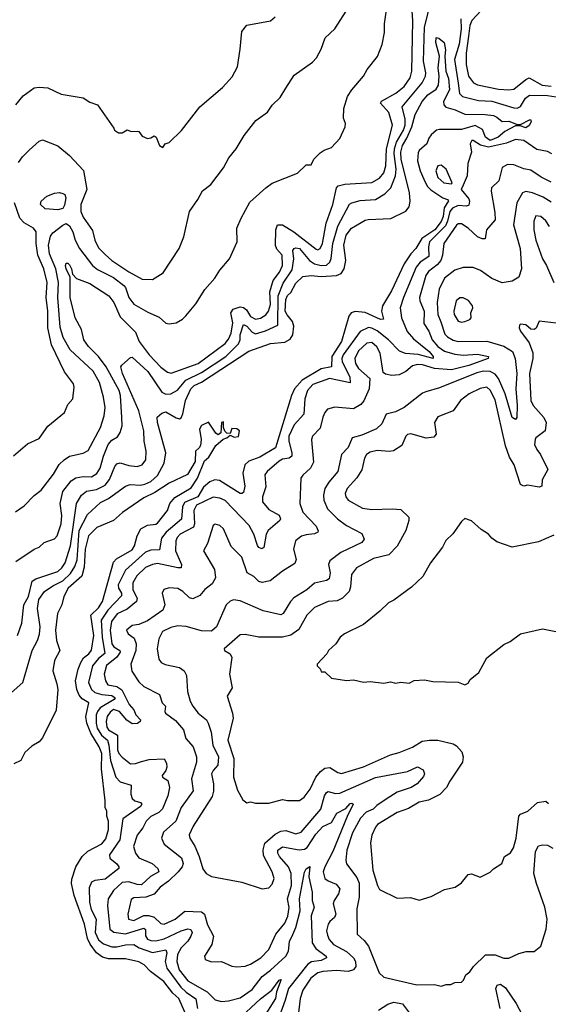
# Model space of a CAD drawing. Extents: x 1678759 to 1859541, y 384609 to 522867.
# Tile 45 of 256: x 1749109 to 1752239, y 411211 to 417040. Entities that reach past the tile are written whole.
import ezdxf

# ---------------------------------------------------------------- set-up
doc = ezdxf.new("R2010")
doc.units = 0

msp = doc.modelspace()

# ---------------------------------------------------------------- linework, layer by layer
at = {"layer": '0CON20XD'}
for points in [[(1749101.8, 416195), (1749125, 416228.5), (1749165, 416267.1), (1749225, 416320), (1749245, 416328.6), (1749335, 416293.8), (1749405, 416235.3), (1749486.4, 416146.4), (1749505.9, 416035), (1749471.9, 415945), (1749472, 415905), (1749485, 415870), (1749541.2, 415791.2), (1749553.8, 415735), (1749575, 415689.4), (1749615, 415649.1), (1749655, 415614.6), (1749755, 415547.3), (1749835, 415504.2), (1749895, 415501.4), (1749957.8, 415542.2), (1750054, 415685), (1750080.8, 415755), (1750114.4, 415905), (1750164.3, 415975), (1750192.3, 416027.7), (1750240.8, 416065), (1750315, 416162), (1750347.4, 416222.6), (1750390.8, 416275), (1750439.2, 416355), (1750506.6, 416443.4), (1750576.6, 416493.4), (1750605, 416534), (1750651.5, 416578.5), (1750685.5, 416634.5), (1750735, 416712), (1750842.4, 416787.6), (1750865.7, 416815), (1750894.3, 416865), (1750918.3, 416931.7), (1750975, 416986.2), (1751127.8, 417225)], [(1749085, 414126.7), (1749135, 414161.9), (1749195, 414223.1), (1749236.9, 414255), (1749310.3, 414349.7), (1749343.8, 414406.2), (1749372.1, 414435), (1749405, 414455.9), (1749486, 414474), (1749515, 414489.5), (1749587, 414625), (1749610, 414695), (1749614.7, 414745), (1749606.1, 414805), (1749581.3, 414891.3), (1749545, 414958.8), (1749408.9, 415085), (1749367.5, 415157.5), (1749349, 415219), (1749335.2, 415395.2), (1749338.4, 415485), (1749323.7, 415565), (1749285, 415654.4), (1749279.5, 415705), (1749292, 415758), (1749305, 415778.6), (1749365, 415824.4), (1749385, 415832.9), (1749405, 415819.2), (1749424.5, 415785), (1749437.4, 415735), (1749462.7, 415685), (1749541.1, 415585), (1749570.4, 415560.4), (1749664.5, 415514.5), (1749725, 415466.6), (1749735, 415453.6), (1749755.8, 415395), (1749785.2, 415355.2), (1749867.9, 415307.9), (1749935, 415278.6), (1749975, 415243.8), (1749995, 415238.8), (1750035, 415246.2), (1750072.5, 415267.5), (1750093, 415287), (1750152.3, 415357.7), (1750205, 415443.3), (1750265, 415510), (1750295, 415556.7), (1750351.2, 415625), (1750396.2, 415725), (1750395.8, 415805), (1750420, 415865), (1750471.2, 415958.8), (1750565.7, 416044.3), (1750605, 416071.2), (1750755, 416131.2), (1750805, 416180), (1750835, 416180), (1750850, 416215), (1750888.3, 416251.7), (1750912.3, 416267.7), (1750955, 416283.3), (1751005, 416337.5), (1751036.2, 416405), (1751037.5, 416425), (1751026.1, 416456.1), (1751029.2, 416515), (1751050, 416585), (1751075.5, 416624.5), (1751145, 416706.2), (1751167.5, 416745), (1751227.6, 416822.4), (1751255, 416892.5), (1751269.5, 416965), (1751269.5, 417015), (1751289.2, 417155)], [(1749087.1, 413832.9), (1749195, 413904.4), (1749225, 413917.5), (1749255, 413945.7), (1749315, 413966), (1749332, 413985), (1749354.6, 414055.4), (1749358.4, 414105), (1749348.9, 414175), (1749365, 414247.5), (1749415, 414310.4), (1749441.7, 414328.3), (1749485, 414335.3), (1749535, 414333.1), (1749566.9, 414353.1), (1749585.6, 414385), (1749604.9, 414455.1), (1749632.6, 414525), (1749655, 414550.7), (1749688.8, 414571.2), (1749705, 414595.8), (1749716.6, 414635), (1749714.8, 414685), (1749706.3, 414815), (1749697.5, 414845), (1749621.7, 414985), (1749575, 415046.9), (1749516.1, 415105), (1749488.5, 415145), (1749475.6, 415205), (1749437.5, 415275), (1749407.7, 415395), (1749408.5, 415515), (1749384, 415564), (1749379.8, 415585), (1749385, 415598.8), (1749395, 415598.2), (1749405, 415587.7), (1749416.9, 415565), (1749422.6, 415532.6), (1749445, 415507.1), (1749525, 415478.8), (1749636.7, 415405), (1749666.6, 415366.6), (1749705, 415281.1), (1749795, 415190.5), (1749816.4, 415135), (1749875, 415056), (1749945, 414982.3), (1749985, 414952.5), (1750006.7, 414946.7), (1750165, 415005.2), (1750325, 415123.7), (1750345, 415148.5), (1750361.2, 415185), (1750372, 415245), (1750360.3, 415305), (1750373.8, 415326.2), (1750415, 415340.4), (1750435, 415335.9), (1750451.8, 415321.8), (1750475, 415282.2), (1750505, 415267.5), (1750535, 415273.8), (1750567.4, 415292.6), (1750583, 415315), (1750595, 415354.3), (1750590.6, 415429.4), (1750609.8, 415495), (1750648.3, 415545), (1750665.8, 415585), (1750662.4, 415645), (1750632.2, 415682.2), (1750623.5, 415703.5), (1750624.8, 415795.2), (1750635.5, 415824.5), (1750665, 415826.2), (1750732.7, 415785), (1750865, 415681.2), (1750875, 415678.4), (1750888.2, 415685), (1750902.5, 415715), (1750923.5, 415835), (1750962.7, 415945), (1750985.2, 416045), (1750995, 416055.6), (1751035, 416065.6), (1751195, 416076.1), (1751239.2, 416100.8), (1751265.8, 416134.2), (1751277.8, 416175), (1751281.9, 416275), (1751316.2, 416415), (1751295, 416490), (1751244.5, 416545), (1751251.9, 416558.1), (1751337.1, 416605), (1751384.8, 416645.2), (1751421.6, 416695), (1751431.6, 416735), (1751436.9, 417033.1), (1751426.5, 417185)], [(1749096.4, 413395), (1749122.7, 413467.3), (1749132.9, 413575), (1749161, 413625), (1749183.8, 413716.2), (1749205, 413730.6), (1749335, 413774), (1749359.5, 413795), (1749379.4, 413825), (1749409.9, 413925), (1749444.7, 414175), (1749475.3, 414225), (1749505, 414248.7), (1749565, 414257.8), (1749614.9, 414285.1), (1749641.9, 414318.1), (1749672.4, 414395), (1749685, 414409.6), (1749705, 414415.9), (1749755, 414400.3), (1749805, 414395.3), (1749835, 414404.6), (1749856.1, 414435), (1749858.8, 414485), (1749846.6, 414545), (1749844.7, 414605), (1749814.7, 414725), (1749718.4, 414945), (1749708.8, 414985), (1749714.4, 414995), (1749765, 415040), (1749775, 415041.1), (1749867.6, 414957.6), (1749951.3, 414835), (1749975, 414822.5), (1750005, 414825.8), (1750043.5, 414846.5), (1750093.5, 414906.5), (1750185, 414951.5), (1750329.6, 415045), (1750405, 415120.3), (1750413.7, 415145), (1750415.1, 415175.1), (1750435, 415234.6), (1750455, 415226.4), (1750485, 415189.6), (1750505, 415179.6), (1750565, 415197.1), (1750638.3, 415231.7), (1750638.8, 415405), (1750669.2, 415480.8), (1750721.9, 415558.1), (1750733, 415625), (1750725.9, 415674.1), (1750734.2, 415685), (1750745, 415688.9), (1750765, 415684.5), (1750825, 415615.2), (1750854.6, 415594.6), (1750895, 415583.8), (1750925, 415587.4), (1750944.7, 415605), (1750953.6, 415626.4), (1750962.5, 415715), (1750993.1, 415816.9), (1751062.9, 415947.1), (1751075, 415956.7), (1751125, 415970.4), (1751215, 415974.6), (1751271.7, 416008.3), (1751305.9, 416044.1), (1751335.1, 416114.9), (1751338.1, 416155), (1751327.1, 416245), (1751328.9, 416275), (1751341.1, 416315), (1751381.6, 416385), (1751391.4, 416415), (1751390.6, 416450.6), (1751374.7, 416525), (1751492.9, 416667.1), (1751511.1, 416705), (1751513.2, 416725), (1751501, 416795), (1751505.1, 416994.9), (1751533, 417105)], [(1751840.8, 417095), (1751785.7, 417034.3), (1751775, 417005.8), (1751766.9, 416943.1), (1751751.7, 416841.7), (1751752.6, 416775), (1751767.3, 416705), (1751795.6, 416665.6), (1751818.8, 416655), (1751945, 416628.9), (1752005, 416624.2), (1752035, 416628.9), (1752105, 416686.4), (1752125, 416695.5), (1752201.9, 416651.9), (1752255, 416646.9)], [(1749087.1, 416535), (1749130.2, 416589.8), (1749195, 416635.7), (1749225, 416640.8), (1749275, 416636.2), (1749355, 416600), (1749485, 416577.5), (1749525, 416552.5), (1749570, 416535), (1749667, 416397), (1749670, 416385), (1749695, 416370), (1749715, 416370), (1749745, 416387.5), (1749768.3, 416378.3), (1749805, 416380), (1749815, 416377.5), (1749835, 416350), (1749865, 416337.5), (1749885, 416340), (1749905, 416352.5), (1749917.5, 416345), (1749937.5, 416295), (1749957, 416283), (1749970, 416305), (1749995, 416312.5), (1750066.5, 416383.5), (1750175, 416524), (1750310.5, 416639.5), (1750368.2, 416701.8), (1750399.7, 416760.3), (1750414.2, 416865), (1750425, 416970), (1750455, 417007.5), (1750595, 417033.8), (1750622.7, 417057.3)], [(1751721.3, 417045), (1751722.6, 416985), (1751711.7, 416895), (1751684.4, 416805), (1751706.1, 416665), (1751713.7, 416603.7), (1751731.4, 416585), (1751825, 416561.2), (1751905, 416557.5), (1752035, 416517.8), (1752055, 416516.9), (1752074.1, 416525.9), (1752104.9, 416575.1), (1752127.6, 416592.4), (1752235, 416591.3), (1752285, 416582.6)], [(1749025, 413025.5), (1749127.3, 413115), (1749182.8, 413305), (1749215.5, 413364.5), (1749227.3, 413402.7), (1749230.2, 413445), (1749215.1, 413555), (1749222.5, 413607.5), (1749255.4, 413654.6), (1749305, 413688.9), (1749365, 413717.4), (1749409.5, 413760.5), (1749436.5, 413803.5), (1749448.8, 413841.2), (1749461, 414015), (1749510.1, 414110), (1749587.8, 414182.2), (1749634.6, 414205.4), (1749735, 414278.5), (1749762.4, 414287.6), (1749825, 414284), (1749850.4, 414289.6), (1749885, 414306.1), (1749925, 414340.6), (1749963.7, 414415), (1749974.7, 414475), (1749924.2, 414655), (1749922.9, 414687.1), (1749950.1, 414709.9), (1749975, 414718.2), (1750035, 414682.1), (1750055, 414677.5), (1750065, 414682.2), (1750075, 414706.2), (1750090, 414785), (1750122.3, 414855), (1750141.3, 414875), (1750185, 414894.2), (1750465, 415076.6), (1750595, 415122.5), (1750679, 415131), (1750711.4, 415148.6), (1750725.5, 415174.5), (1750732.5, 415225), (1750725, 415254.1), (1750692.5, 415292.5), (1750682, 415315), (1750685, 415383.8), (1750695, 415407.9), (1750715, 415425.6), (1750745, 415479.6), (1750785, 415518.9), (1750834.8, 415525.2), (1750895, 415519.7), (1750984.1, 415525.9), (1751012.6, 415537.4), (1751030.9, 415565), (1751040.9, 415615), (1751029, 415705), (1751042, 415765), (1751074.6, 415805.4), (1751155, 415852.6), (1751173.3, 415856.7), (1751306.2, 415863.8), (1751395, 415906.9), (1751415, 415931.2), (1751420.7, 415965), (1751417.5, 416015), (1751367.3, 416215), (1751366.3, 416255), (1751376.4, 416295), (1751402.3, 416337.7), (1751430.4, 416405), (1751450.6, 416479.4), (1751491.6, 416555), (1751525, 416596), (1751575, 416628.7), (1751588.4, 416651.6), (1751592.5, 416705), (1751586.1, 416755), (1751595.6, 416825), (1751572.3, 416905), (1751575, 416934), (1751590.9, 416930.9), (1751623.3, 416905), (1751630.6, 416860.6), (1751626.5, 416823.5), (1751633.1, 416735), (1751647.6, 416692.4)], [(1751647.6, 416692.4), (1751654.8, 416625), (1751619.1, 416555), (1751620.8, 416535), (1751632.2, 416522.2), (1751687.3, 416507.3), (1751745, 416480), (1751865, 416478.9), (1751915, 416472), (1751935, 416463.3), (1751965, 416437.5), (1752005, 416439.4), (1752050.7, 416420.7), (1752075, 416420), (1752126.7, 416446.7), (1752135, 416447.5), (1752136.7, 416435), (1752125, 416413.3), (1752105, 416399.2), (1752072, 416412), (1752045, 416411.2), (1751981.9, 416378.1), (1751943.1, 416345), (1751895, 416324.2), (1751867.4, 416345), (1751849.2, 416389.2), (1751805, 416413.7), (1751725, 416389.3), (1751595, 416390.5), (1751576.2, 416385), (1751545, 416358.6), (1751531.5, 416338.5), (1751520.7, 416305), (1751474.8, 416265.1), (1751468.1, 416251.9), (1751464.5, 416205), (1751480.6, 416145), (1751501.8, 416095), (1751522.6, 416055), (1751542.5, 416032.5), (1751615, 415986), (1751643.1, 415975), (1751647.4, 415967.4), (1751623.2, 415926.8), (1751615.8, 415875), (1751603.9, 415845), (1751567.2, 415795), (1751491, 415745), (1751455.2, 415684.8), (1751425.8, 415654.2), (1751385.3, 415595), (1751310.9, 415435), (1751258, 415345), (1751252.3, 415315), (1751263.3, 415266.7), (1751245, 415264.7), (1751155.5, 415305.5), (1751095, 415312.9), (1751072.2, 415305), (1751057.9, 415285), (1751014.8, 415135), (1750956.5, 415045), (1750954.6, 414985.4), (1750895, 414972.2), (1750782.4, 414905), (1750736.3, 414855), (1750718.1, 414815), (1750624.7, 414505.3), (1750530.8, 414449.2), (1750465, 414426.8), (1750442.5, 414405), (1750430.9, 414355), (1750442.4, 414277.6), (1750435, 414241.2), (1750425, 414234), (1750415, 414235.7), (1750292.2, 414312.2), (1750265, 414315.2), (1750235, 414304.4), (1750196.9, 414273.1), (1750164.2, 414215.8), (1750085, 414181.6), (1750073.3, 414155), (1750067.5, 414082.5), (1749976.1, 414005), (1749949, 413971), (1749937.7, 413902.3), (1749885, 413898.7), (1749855, 413887.4), (1749735, 413780), (1749692.7, 413695), (1749693.8, 413675), (1749712.2, 413645), (1749711.3, 413628.7), (1749630.2, 413545), (1749591.5, 413485), (1749596.9, 413385), (1749612.8, 413287.2), (1749575, 413257.7), (1749539.8, 413215), (1749517.1, 413115), (1749533.7, 413075), (1749555, 413056.2), (1749595.3, 413045.3), (1749655, 413039.6), (1749674.5, 413025), (1749668.1, 413015), (1749584.8, 412965), (1749569.2, 412945), (1749562.9, 412925), (1749561.2, 412875), (1749568.7, 412845), (1749593.3, 412805), (1749629.8, 412775), (1749636.4, 412745), (1749647.2, 412655), (1749678.4, 412555), (1749705, 412528.7), (1749768.9, 412508.9), (1749766.7, 412455), (1749775, 412430), (1749790, 412415), (1749824.5, 412404.5), (1749831.9, 412395), (1749825, 412381.5), (1749720.5, 412309.5), (1749701.5, 412185), (1749640.4, 412095), (1749642.7, 412075), (1749685, 412041.4), (1749696.7, 412025), (1749695.6, 412015), (1749615, 411951.2), (1749555, 411944), (1749535, 411934.4), (1749520.4, 411899.6), (1749522.7, 411815), (1749531.9, 411771.9), (1749562.4, 411715), (1749556.1, 411635), (1749575, 411592.6), (1749605, 411569.6), (1749655, 411551.9), (1749685, 411550.3), (1749735, 411563.2), (1749785, 411565.2), (1749815.7, 411545.7), (1749895, 411517.8), (1749975, 411533.2), (1749980.8, 411515), (1749970.9, 411465), (1749979.8, 411425), (1750062.8, 411312.8), (1750095, 411282.1), (1750152.7, 411242.7), (1750162.8, 411185)], [(1752260.2, 416245), (1752235, 416260.1), (1752171, 416271.1), (1752095, 416325.6), (1752045, 416330.3), (1751991.9, 416308.1), (1751885, 416284.9), (1751837.4, 416297.4), (1751795, 416324.5), (1751785.6, 416324.4), (1751776.5, 416305), (1751784.5, 416255), (1751762.3, 416187.7), (1751758.7, 416115), (1751735, 416061.2), (1751723.8, 416035), (1751769, 415979), (1751772.7, 415965), (1751767.5, 415942.5), (1751755, 415936.9), (1751705, 415940), (1751671.6, 415925), (1751656.4, 415903.6), (1751642.6, 415847.4), (1751629.6, 415820.4), (1751535.7, 415725), (1751529.1, 415695), (1751532.5, 415637.5), (1751479.5, 415605), (1751455.9, 415575), (1751381, 415395), (1751362, 415335), (1751370.4, 415275), (1751403.6, 415193.6), (1751440.9, 415150.9), (1751532.7, 415075), (1751556.3, 415045), (1751557.1, 415035), (1751468, 415058), (1751394.2, 415064.2), (1751357.2, 415077.2), (1751292.6, 415145), (1751225, 415197.2), (1751195, 415213.6), (1751175, 415216.7), (1751125, 415193.2), (1751023.8, 415055), (1751016.7, 415035), (1751018.3, 415015), (1751063.5, 414925), (1751065, 414889.2), (1750943.5, 414916.5), (1750845, 414879.7), (1750812.7, 414845), (1750796.5, 414795), (1750791.2, 414705), (1750735, 414641.4), (1750703.3, 414575), (1750702.4, 414545), (1750721.1, 414475), (1750720.3, 414455), (1750705, 414443.3), (1750665, 414437.6), (1750645, 414426.9), (1750574.5, 414365), (1750561.5, 414345), (1750566.4, 414273.6), (1750547.5, 414215), (1750546.1, 414185), (1750585, 414139.7), (1750645, 414105.6), (1750652.9, 414085), (1750648.9, 414075), (1750579.6, 414015), (1750568.9, 413995), (1750554.6, 413915.4), (1750543.1, 413906.9), (1750525, 413914.6), (1750516.7, 413926.7), (1750496.5, 413995), (1750467.3, 414045), (1750325, 414193.3), (1750295, 414207.1), (1750255, 414213.2), (1750156.7, 414165), (1750140.7, 414135), (1750143.5, 414055), (1750138.2, 414035), (1750059.3, 413995), (1750041.1, 413975), (1750032.9, 413955), (1750031.4, 413895), (1750066.6, 413815), (1750065, 413795.7), (1750045, 413794.8), (1749925, 413820.5), (1749895, 413814.2), (1749855, 413795.8), (1749802.1, 413747.9), (1749779.3, 413705), (1749780, 413665), (1749805.6, 413615.6), (1749800, 413595), (1749745, 413549.7), (1749686.7, 413523.3), (1749652.5, 413477.5), (1749645.1, 413425), (1749654.2, 413345), (1749666.4, 413326.4), (1749702.8, 413305), (1749704.8, 413295), (1749685, 413266.3), (1749623, 413217.1), (1749608.7, 413165), (1749618, 413125), (1749631.8, 413101.8), (1749685, 413091.6), (1749713.4, 413073.4), (1749756.5, 412985), (1749785.2, 412955), (1749796.4, 412925), (1749824.4, 412895), (1749823.3, 412885), (1749807.5, 412872.5), (1749775, 412872), (1749743.6, 412893.6), (1749700.3, 412945), (1749665, 412955.5), (1749645, 412941.1), (1749627.1, 412915), (1749621, 412885), (1749625, 412851.8), (1749635.3, 412835), (1749687.7, 412805), (1749687.9, 412717.9), (1749696.3, 412696.3), (1749715, 412674.1), (1749765, 412634.7), (1749795, 412636.9), (1749831.3, 412648.7), (1749875, 412659.5), (1749965, 412664.2), (1749978, 412638), (1749981.2, 412615), (1749974.7, 412595.3), (1749952.5, 412565), (1749953.8, 412555), (1749987.1, 412535), (1749997.1, 412495), (1749985.8, 412445), (1749955, 412367.5), (1749933.8, 412346.2), (1749885, 412322.2), (1749857.5, 412295), (1749839.1, 412255), (1749805, 412212.5), (1749783.1, 412145), (1749794.6, 412105), (1749815, 412077.5), (1749893.9, 412043.9), (1749927.8, 412015), (1749933.3, 411995), (1749883.6, 411966.4), (1749831.3, 411918.7), (1749805, 411919.8), (1749755, 411935.8), (1749715, 411931.9), (1749664.7, 411885), (1749633.6, 411835), (1749629.2, 411795), (1749642.7, 411655), (1749667.6, 411637.6), (1749735, 411628.6), (1749845, 411661.9), (1749854.2, 411654.2), (1749855, 411616), (1749865, 411597.1), (1749885, 411587.7), (1749915, 411585.8), (1749965, 411597.7), (1750065, 411645.5), (1750105, 411656.7), (1750122.8, 411652.8), (1750130.3, 411635), (1750123.3, 411615), (1750103.8, 411585), (1750064.9, 411545.1), (1750043.1, 411505), (1750039.8, 411465), (1750053, 411415), (1750105, 411350), (1750219.2, 411285), (1750266.5, 411236.5), (1750305, 411227.7), (1750345, 411230.8), (1750415, 411249.6), (1750485, 411298), (1750544.3, 411375.7), (1750595, 411412), (1750684.9, 411495.1), (1750699.8, 411525), (1750707, 411583), (1750725.8, 411624.2), (1750744.9, 411665), (1750770, 411765), (1750765.2, 411835), (1750795, 411993.8), (1750805, 412012.5), (1750826.2, 412026.2), (1750820.2, 411965), (1750840.3, 411875), (1750840, 411825), (1750851.9, 411785), (1750834.8, 411735), (1750841, 411575), (1750861.8, 411541.8), (1750924.4, 411495), (1750925.6, 411485), (1750895, 411470.4), (1750837.1, 411462.9), (1750815, 411448.6), (1750700.9, 411305), (1750682, 411235), (1750637.3, 411115)], [(1752255, 416078.4), (1752197.3, 416107.3), (1752135, 416149.4), (1752095, 416157.5), (1752035, 416181.5), (1751996.8, 416183.2), (1751965.7, 416165), (1751946.7, 416085), (1751903.1, 416045), (1751900.5, 416025), (1751922.1, 415897.9), (1751924.2, 415855), (1751872.9, 415795), (1751865, 415743.3), (1751846.8, 415743.2), (1751820, 415755), (1751765, 415806.1), (1751725, 415831.8), (1751705, 415830.9), (1751695, 415823.5), (1751620, 415715), (1751612.9, 415645), (1751603.3, 415615), (1751581.4, 415588.6), (1751530, 415550), (1751513.8, 415526.2), (1751475.8, 415395), (1751477.5, 415375), (1751504.1, 415315), (1751502.3, 415242.3), (1751530.8, 415195), (1751550.6, 415145), (1751585, 415105.2), (1751625, 415078.1), (1751685, 415059), (1751735, 415053.1), (1751818.8, 415058.8), (1751885.6, 415045), (1751882, 415035), (1751767.5, 414992.5), (1751665, 414966.2), (1751565, 414975.4), (1751495, 414995.7), (1751465, 414998.3), (1751435, 414990), (1751395, 414956.9), (1751355, 414937.2), (1751312.6, 414932.6), (1751275, 414941.4), (1751262, 414952), (1751244, 415065), (1751223.8, 415103.8), (1751195, 415128.9), (1751165, 415125.8), (1751115, 415079.5), (1751093.5, 415035), (1751098.4, 415005), (1751115, 414975.4), (1751183.1, 414915), (1751178.9, 414855), (1751146.1, 414783.9), (1751128.3, 414761.7), (1751085, 414736.2), (1750975, 414745.6), (1750932.5, 414735), (1750915.6, 414715), (1750903.5, 414686.5), (1750887.4, 414622.6), (1750843.1, 414575), (1750836.7, 414555), (1750839.8, 414529.8), (1750849.2, 414420.8), (1750831.8, 414385), (1750786, 414344), (1750774.4, 414325), (1750768.2, 414175), (1750785.4, 414125), (1750865, 414041.1), (1750876.9, 414013.1), (1750874, 414005), (1750854.7, 413995.3), (1750805, 413990.9), (1750778.7, 413981.3), (1750742.2, 413955), (1750730, 413905), (1750745.4, 413844.6), (1750738.8, 413821.2), (1750665, 413775.6), (1750591.3, 413718.7), (1750545, 413707.1), (1750525, 413714.5), (1750495, 413742.7), (1750455.9, 413765.9), (1750425, 413857.5), (1750360.5, 413920.5), (1750316.5, 414025), (1750295, 414045.6), (1750265.8, 414054.2), (1750255.5, 414044.5), (1750222, 413938), (1750198, 413895), (1750263.5, 413785), (1750269.5, 413735), (1750249.1, 413700.9), (1750205, 413665.6), (1750175, 413630), (1750135, 413611.4), (1750115, 413616.9), (1750075, 413654.5), (1750045, 413672.2), (1749995, 413676.4), (1749962.9, 413667.1), (1749952, 413645), (1749968.9, 413575), (1749956.9, 413545), (1749865, 413481.8), (1749815, 413459.2), (1749775, 413453.3), (1749742, 413425), (1749751.2, 413405), (1749787.4, 413377.4), (1749799.4, 413345), (1749796.9, 413305), (1749767.5, 413225), (1749773.2, 413183.2), (1749815, 413120), (1749845, 413091.4), (1749937.5, 413045), (1749953.3, 412995), (1749973.1, 412975), (1749968.2, 412945), (1749972.9, 412935), (1750031, 412891), (1750078.9, 412835), (1750093.7, 412783.7), (1750137.3, 412735), (1750155.5, 412675), (1750155.3, 412645), (1750126.4, 412545), (1750135.9, 412475), (1750065, 412376.5), (1750032.8, 412295), (1749960.9, 412229.1), (1749949.6, 412195), (1749965, 412159.4), (1750067.3, 412077.3), (1750077.6, 412045), (1750070.5, 412025), (1750047.1, 411995), (1749989.8, 411940.2), (1749941.3, 411905), (1749905, 411863.1), (1749855.8, 411844.2), (1749785, 411841.8), (1749768.6, 411831.4), (1749750, 411745), (1749754.3, 411714.3), (1749785, 411706.8), (1749844.2, 411735.8), (1749873, 411737), (1749905.8, 411725.8), (1749945, 411689.5), (1749965, 411684.6), (1750030, 411715), (1750087.4, 411762.6), (1750185, 411758.8), (1750203.9, 411743.9), (1750221.1, 411681.1), (1750256, 411615), (1750246, 411565), (1750203.3, 411495), (1750207.5, 411475), (1750245, 411462), (1750305, 411464.2), (1750365, 411436.9), (1750395, 411431.9), (1750445, 411437.3), (1750475, 411447.8), (1750537.3, 411485), (1750584.6, 411535), (1750625.3, 411625), (1750679.2, 411690.8), (1750697.1, 411732.9), (1750703.9, 411783.9), (1750695.2, 411835), (1750719.3, 411915), (1750716.7, 411985), (1750700.4, 412025), (1750648.1, 412085), (1750637.2, 412105), (1750636.9, 412123.1), (1750665, 412142.9), (1750764.3, 412125.7), (1750795, 412130), (1750810.7, 412139.3), (1750862.8, 412217.2), (1750905, 412263.1), (1750955, 412287.3), (1750987.9, 412342.1), (1751039.3, 412370.7), (1751065, 412398.7), (1751075, 412402.1), (1751084.4, 412395), (1751047.5, 412322.5), (1750963.3, 412115), (1750915.2, 412025), (1750906.8, 411995), (1750916.4, 411955), (1750935, 411940.9), (1750982.1, 411922.1), (1751003.9, 411893.9), (1750997.2, 411865), (1750970.4, 411825), (1750964.7, 411805.3), (1750981.8, 411745), (1750972.9, 411725), (1750945, 411701.9), (1750934.7, 411685.3), (1750926.7, 411645), (1750930.9, 411620.8), (1750941.3, 411595), (1750967.5, 411565), (1751043.2, 411523.2), (1751085.2, 411485.2), (1751098.3, 411465), (1751100, 411435), (1751086.2, 411415), (1751055, 411405.2), (1750985, 411411), (1750905, 411405.2), (1750875, 411396.8), (1750833.9, 411365), (1750785.4, 411295), (1750770.3, 411245), (1750758.7, 411145)], [(1751665, 416067.5), (1751668.8, 416075), (1751635, 416154.4), (1751605, 416178.2), (1751584.6, 416175.4), (1751573.1, 416145), (1751585.4, 416105), (1751620.8, 416075), (1751665, 416067.5)], [(1749335, 415914.2), (1749259.3, 415919.3), (1749232.5, 415945), (1749235.8, 415965), (1749270, 415995), (1749315, 416013.1), (1749345, 416016.9), (1749365, 416011.9), (1749375.6, 416005), (1749383.1, 415985), (1749375, 415941.2), (1749365, 415922), (1749335, 415914.2)], [(1752255, 415960), (1752208.6, 415988.6), (1752145, 416015.8), (1752105, 416022.5), (1752085.6, 416015), (1752053.6, 415956.4), (1752032.7, 415825), (1752072.9, 415685), (1752079.6, 415565), (1752064.2, 415515.8), (1752025, 415492), (1751965, 415481.4), (1751905, 415507.5), (1751837.5, 415555), (1751795, 415572.2), (1751735, 415572.9), (1751685, 415556.9), (1751625, 415509.1), (1751592.1, 415445), (1751580.7, 415365), (1751585.6, 415295), (1751602, 415252), (1751627.2, 415177.2), (1751641.5, 415161.5), (1751675, 415142.5), (1751705, 415135.3), (1751875, 415136.3), (1751976.6, 415106.6), (1752026.4, 415075), (1752043, 415035), (1752051.9, 414945), (1752046.8, 414855), (1752055.2, 414755), (1752052.2, 414685), (1752045, 414672.2), (1752024.1, 414685), (1751984.1, 414825), (1751945, 414916.2), (1751925, 414941.7), (1751895, 414956.2), (1751855, 414959), (1751815, 414949.2), (1751595, 414860.8), (1751513.4, 414836.6), (1751495, 414829.2), (1751386.5, 414743.5), (1751335, 414718.4), (1751279.4, 414705), (1751253, 414647), (1751221.5, 414618.5), (1751135, 414579.6), (1751077.1, 414565), (1751053.5, 414506.5), (1751014.5, 414465), (1750993.1, 414365), (1750939, 414301), (1750916.4, 414263.7), (1750907.3, 414225), (1750910.4, 414195), (1750932.5, 414145), (1750991.8, 414085), (1751044.8, 414044.8), (1751135, 413997.5), (1751148.5, 413965), (1751135.6, 413945), (1751010.6, 413885), (1750944.7, 413835.3), (1750937.3, 413815), (1750948.2, 413765), (1750940.7, 413729.3), (1750925, 413719.7), (1750855, 413703.6), (1750809.4, 413665), (1750733.1, 413616.9), (1750711.8, 413595), (1750668.5, 413525), (1750655, 413516.4), (1750550.2, 413540.2), (1750415, 413600), (1750375, 413604.6), (1750355, 413597.7), (1750330.8, 413575), (1750275, 413445.7), (1750245, 413420.4), (1750185, 413421.6), (1750095, 413446.7), (1750045, 413450.9), (1750005, 413442.5), (1749955, 413416.9), (1749933.2, 413375), (1749922.5, 413315), (1749933.5, 413255), (1749947.1, 413235), (1749971.5, 413221.5), (1750055, 413205.4), (1750083.1, 413185), (1750097.5, 413157.5), (1750103.4, 413063.4), (1750117.7, 413005), (1750133.5, 412975), (1750165.7, 412935), (1750215.3, 412895.3), (1750226, 412876), (1750242.8, 412822.8), (1750252.5, 412745), (1750286.3, 412675), (1750282.9, 412627.1), (1750253.8, 412595), (1750244.7, 412575.3), (1750257.3, 412515), (1750256.5, 412473.5), (1750248.7, 412441.3), (1750136.9, 412265), (1750113.6, 412215), (1750116.4, 412195), (1750146.8, 412146.8), (1750172.1, 412085), (1750192.8, 412012.8), (1750213.8, 411985), (1750245, 411968), (1750424.1, 411934.1), (1750545, 411893.8), (1750585, 411900), (1750605, 411921.2), (1750616.5, 411955), (1750604.5, 411995), (1750552.1, 412092.1), (1750550.2, 412125), (1750560.2, 412165), (1750622.7, 412217.3), (1750655.1, 412234.9), (1750685, 412238.7), (1750745, 412220.8), (1750775, 412230.6), (1750891.9, 412365), (1750913, 412445), (1750925.3, 412464.7), (1750935, 412469.6), (1750979, 412459), (1751005, 412461.6), (1751215, 412553), (1751405, 412588.4), (1751465, 412616.5), (1751498.4, 412598.4), (1751505.6, 412575), (1751500.9, 412559.1), (1751462.5, 412515), (1751427.5, 412495), (1751345, 412465.7), (1751278.8, 412425), (1751223.1, 412386.9), (1751201.8, 412365), (1751160.8, 412349.2), (1751127.5, 412312.5), (1751079.1, 412225), (1751046, 412124), (1751039.5, 412065), (1751043.3, 412043.3), (1751105, 411961.8), (1751118.3, 411928.3), (1751119, 411845), (1751105.3, 411775), (1751106.4, 411626.4), (1751148.5, 411588.5), (1751173.6, 411555), (1751236.6, 411396.6), (1751265, 411371.9), (1751460, 411325), (1751565, 411328.8), (1751605, 411317.5), (1751635, 411327.5), (1751661.7, 411328.3), (1751685, 411340), (1751725, 411341.2), (1751737, 411353), (1751750, 411385), (1751775, 411403.3)], [(1749072.4, 414457.6), (1749155, 414528), (1749225, 414560), (1749275, 414633.3), (1749373.8, 414715), (1749395, 414762.5), (1749423.3, 414795), (1749432.5, 414865), (1749427.5, 414885), (1749374.7, 414954.7), (1749297.6, 415115), (1749276.3, 415215), (1749275.5, 415315), (1749266.5, 415395), (1749271.6, 415485), (1749251.9, 415565), (1749217.2, 415645), (1749207.1, 415715), (1749206.7, 415785), (1749190.7, 415805), (1749135, 415838.1), (1749109.4, 415865), (1749078, 415955)], [(1752245.4, 415815), (1752225, 415849.4), (1752195, 415874.3), (1752165, 415878.8), (1752153, 415847), (1752152.7, 415795), (1752164.5, 415735), (1752205, 415623.3), (1752228, 415585), (1752270.8, 415485)], [(1751725, 415249.6), (1751745, 415253.2), (1751774, 415265), (1751781.9, 415275), (1751781.1, 415305), (1751792, 415335), (1751790, 415345), (1751766.6, 415376.6), (1751735, 415394.2), (1751715, 415394.2), (1751693.5, 415375), (1751680.4, 415315), (1751682, 415295), (1751705, 415254.6), (1751725, 415249.6)], [(1752285, 415244.2), (1752185, 415255.7), (1752167, 415213), (1752155, 415206.2), (1752135, 415207.5), (1752105, 415232.5), (1752075, 415236.7), (1752068.3, 415231.7), (1752066.7, 415215), (1752073.8, 415195), (1752126.4, 415126.4), (1752147.6, 415067.6), (1752147.7, 415035), (1752127.3, 414945), (1752136.4, 414785), (1752148.9, 414755), (1752212.5, 414685), (1752226.9, 414655), (1752220.8, 414605), (1752166, 414565), (1752160.5, 414555), (1752157.9, 414525), (1752171.5, 414495), (1752192.5, 414465), (1752236.2, 414376.2), (1752203.6, 414315), (1752201.3, 414278.7), (1752185, 414271.8), (1752115.8, 414284.2), (1752095, 414279.2), (1752075, 414288.8), (1752037.1, 414405), (1752009.4, 414449.4), (1751986.3, 414516.3), (1751925, 414789.4), (1751895, 414846.9), (1751875, 414863.6), (1751835, 414856.5), (1751770, 414825), (1751718.8, 414785), (1751675.9, 414724.1), (1751585, 414689.2), (1751566.1, 414655), (1751574.5, 414585.5), (1751562.1, 414567.9), (1751515, 414561.8), (1751425, 414588.5), (1751405.5, 414584.5), (1751395, 414573.8), (1751371.7, 414518.3), (1751322.9, 414487.1), (1751296.9, 414483.1), (1751225, 414490), (1751185, 414480), (1751163.4, 414466.6), (1751150, 414445), (1751135.9, 414375), (1751105, 414328.5), (1751048.2, 414265), (1751036.2, 414235), (1751039.6, 414215), (1751055, 414194.5), (1751138.5, 414148.5), (1751195, 414140), (1751315, 414144.5), (1751365, 414140), (1751414.1, 414094.1), (1751414.1, 414074.1), (1751395.4, 414015), (1751345, 413923.1), (1751295, 413872.5), (1751205, 413850), (1751102.5, 413795), (1751074, 413756), (1751068.6, 413681.4), (1751059.2, 413655), (1751019.5, 413615), (1750988.8, 413598.8), (1750935, 413595.3), (1750855, 413560.7), (1750810, 413515), (1750761, 413429), (1750713.6, 413396.3), (1750665, 413384.7), (1750525, 413384.6), (1750445, 413400), (1750415, 413398.1), (1750320, 413315), (1750322.5, 413305), (1750355.5, 413285.5), (1750365.8, 413264.2), (1750351.4, 413165), (1750367.1, 413085), (1750337.8, 413035), (1750369.3, 412935), (1750372.7, 412905), (1750342.1, 412775), (1750376.4, 412665), (1750376.1, 412556.1), (1750398.5, 412478.5), (1750431.2, 412421.2), (1750455, 412402.5), (1750475, 412408.8), (1750505, 412401.2), (1750585, 412401.2), (1750665, 412422.5), (1750695, 412416.7), (1750765, 412417.5), (1750793, 412437), (1750829.4, 412485), (1750862.7, 412555), (1750890.2, 412589.7), (1750915, 412607.9), (1750945, 412611.9), (1750992.4, 412582.4), (1751015, 412576.5), (1751145, 412616), (1751305, 412688.5), (1751355, 412700.9), (1751435, 412733.3), (1751492, 412768), (1751535, 412774.7), (1751585, 412774.5), (1751675, 412752.1), (1751695, 412741.1), (1751726.2, 412705), (1751735.3, 412675), (1751730, 412645), (1751655, 412530.8), (1751636.6, 412493.4), (1751597.7, 412452.3), (1751530, 412420), (1751475, 412407.1), (1751410.9, 412369.1), (1751345, 412346.7), (1751228, 412275), (1751215, 412258.8), (1751195, 412212.5), (1751186.1, 412166.1), (1751200, 412005), (1751227.1, 411915), (1751240.3, 411890.3), (1751345, 411840), (1751423, 411843), (1751475, 411827.5), (1751545, 411848.8), (1751625, 411890), (1751687.5, 411905), (1751725, 411930), (1751765, 411980), (1751785, 411983.3), (1751835, 411963.8), (1751895, 411992.5), (1751915, 412013.3), (1751963.3, 412045), (1751980, 412085), (1752015, 412106.7), (1752032.7, 412137.3), (1752049.6, 412195), (1752064.6, 412325), (1752075, 412335.4), (1752118.5, 412355), (1752175, 412406.2), (1752225, 412412.7), (1752240, 412400)], [(1750089.3, 411159.3), (1750050.5, 411245), (1750016.5, 411276.5), (1749962.2, 411345), (1749884.7, 411404.7), (1749846.5, 411445), (1749815, 411461.8), (1749735, 411479.2), (1749635, 411480.4), (1749600.5, 411490.5), (1749565, 411514.6), (1749526.4, 411566.4), (1749509.9, 411599.9), (1749493.7, 411685), (1749431.9, 411855), (1749416.8, 411925), (1749417.5, 411952.5), (1749442.2, 412025), (1749478.6, 412085), (1749512.7, 412117.3), (1749595, 412161.2), (1749619.7, 412190.3), (1749635.7, 412245), (1749634.7, 412295), (1749625.4, 412325), (1749624.6, 412354.6), (1749614.6, 412375), (1749615.5, 412415), (1749594.1, 412605), (1749594.8, 412695), (1749580.4, 412735), (1749530.1, 412815), (1749506.3, 412875), (1749500.6, 412915), (1749518.5, 412995), (1749479.5, 413019.5), (1749461.5, 413041.5), (1749448.4, 413075), (1749439.4, 413125), (1749454.8, 413195), (1749470.6, 413235), (1749487.8, 413262.2), (1749518.5, 413285), (1749533.5, 413306.5), (1749548.5, 413395), (1749530.7, 413515), (1749575, 413557.2), (1749600.2, 413595), (1749665, 413828.5), (1749682.2, 413847.8), (1749775, 413902.1), (1749789.3, 413925), (1749804.5, 413985), (1749825.8, 414025), (1749865, 414048), (1749915, 414053.5), (1749925, 414060), (1749985, 414134.2), (1749998.5, 414175), (1750028.5, 414211.5), (1750125, 414268.5), (1750161.8, 414325), (1750202.7, 414427.3), (1750229.6, 414450.4), (1750270, 414520), (1750313.9, 414556.1), (1750336.1, 414563.9), (1750355, 414580), (1750379.3, 414569.3), (1750405, 414572.5), (1750410, 414605), (1750395, 414617.5), (1750365, 414620), (1750355, 414590), (1750335, 414592.5), (1750323.9, 414603.9), (1750316.7, 414625), (1750315, 414660), (1750303.3, 414655), (1750300, 414595), (1750285, 414582.5), (1750271.2, 414591.2), (1750227.5, 414657.5), (1750185, 414636.7), (1750174.3, 414615), (1750183.6, 414553.6), (1750180, 414520), (1750172.5, 414505), (1750150, 414485), (1750148.2, 414425), (1750103.6, 414346.4), (1749995, 414295.5), (1749908.7, 414241.3), (1749845, 414209.6), (1749717.7, 414122.2), (1749665, 414075.5), (1749565.8, 414034.2), (1749517.1, 413985), (1749496.3, 413905), (1749490.7, 413799.3), (1749477.9, 413745), (1749396.4, 413675), (1749370, 413625), (1749358.8, 413575), (1749334, 413525), (1749320.4, 413425), (1749326.4, 413365), (1749346.5, 413305), (1749315, 413246.2), (1749304.7, 413185.3), (1749328.5, 413108.5), (1749334.8, 413075), (1749325, 412951.2), (1749245, 412788.8), (1749225, 412764), (1749181.2, 412738.8), (1749139.4, 412700.6), (1749116, 412654), (1749075, 412633.5)], [(1752271.8, 413988.2), (1752180.9, 413949.1), (1752025, 413917.5), (1751935, 413948), (1751905, 413970), (1751885, 413993.8), (1751840.9, 414020.9), (1751785, 414073.8), (1751745, 414087.5), (1751725, 414070), (1751673, 413997), (1751633.2, 413956.8), (1751613, 413917), (1751542, 413825), (1751496.7, 413743.3), (1751428.8, 413681.2), (1751325, 413603.8), (1751292.1, 413587.9), (1751242.2, 413537.8), (1751145, 413458.8), (1751032.5, 413405), (1751006.7, 413385), (1750981.2, 413345), (1750937.5, 413305), (1750927.5, 413285), (1750870, 413225), (1750870, 413215), (1750890, 413195), (1750895, 413180), (1750915, 413180), (1750955, 413142.5), (1751045, 413127.5), (1751085, 413132.5), (1751145, 413117.5), (1751185, 413122.5), (1751265, 413112.5), (1751305, 413120), (1751335, 413112.5), (1751365, 413117.5), (1751415, 413112.5), (1751445, 413127.5), (1751505, 413132.5), (1751555, 413122.5), (1751705, 413117.5), (1751745, 413102.5), (1751765, 413112.5), (1751777, 413133), (1751826.7, 413175), (1751875, 413262.5), (1751975, 413341.2), (1752012.3, 413357.7), (1752075, 413404), (1752203.9, 413433.9), (1752385, 413398.8)], [(1751775, 411403.3), (1751795.8, 411434.2), (1751867.1, 411502.9), (1751923.6, 411503.6), (1751975, 411483.8), (1752005, 411483.8), (1752065, 411512), (1752107, 411523), (1752155, 411523.3), (1752193.8, 411555), (1752226.2, 411655), (1752232, 411715), (1752218.9, 411785), (1752168.9, 411925), (1752153.5, 411985), (1752162.2, 412115), (1752181.7, 412148.3), (1752205, 412154.4), (1752235, 412152.2), (1752265, 412135.6)], [(1750395, 411113.1), (1750535, 411243), (1750602.5, 411295), (1750645, 411354), (1750657.1, 411357.1), (1750629.5, 411285), (1750623.7, 411245), (1750547.7, 411122.3)], [(1751954.2, 411185.8), (1751927.8, 411305), (1751936.8, 411323.2), (1751955, 411329.4), (1751985, 411308.6), (1752049.4, 411215), (1752085, 411148.9)], [(1751232.9, 411175), (1751288.1, 411211.9), (1751325, 411223.8), (1751375, 411213.3), (1751418, 411158)]]:
    msp.add_lwpolyline(points, dxfattribs=at)

doc.saveas('drawing.dxf')
